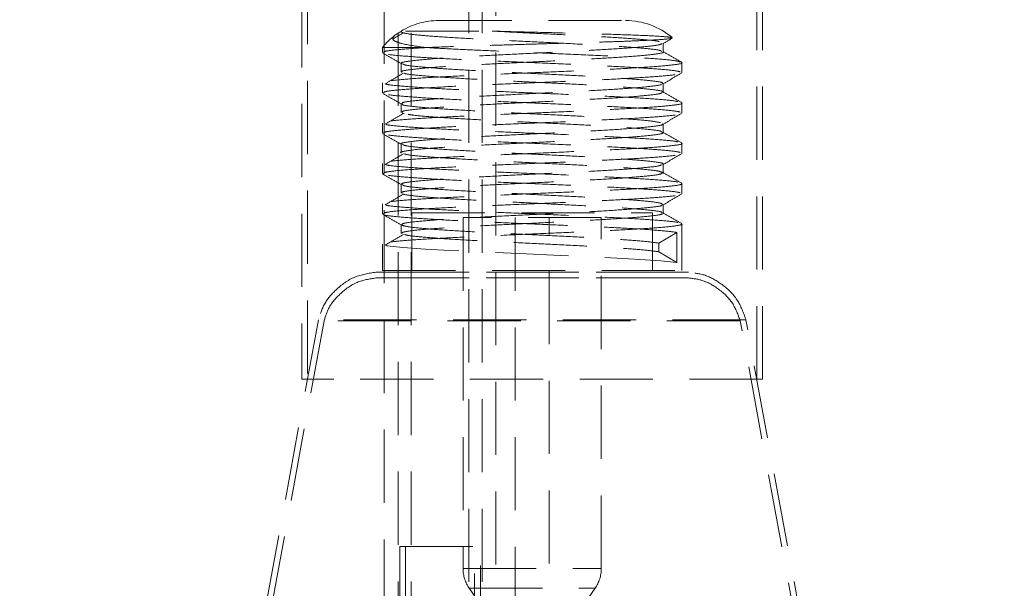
# Model space of a CAD drawing. Header units: millimetres. Extents: x 373 to 928, y 275 to 747.
# Tile 89 of 117: x 886 to 903, y 342 to 352. Entities that reach past the tile are written whole.
import ezdxf

# ---------------------------------------------------------------- set-up
doc = ezdxf.new("R2010")
doc.units = ezdxf.units.MM
doc.linetypes.add('HIDDEN', pattern=[1.905, 1.27, -0.635])

msp = doc.modelspace()

# ---------------------------------------------------------------- linework, layer by layer
at = {"color": 7, "linetype": 'HIDDEN', "lineweight": 18}
for p, q in [((892.632, 374.498), (892.632, 340.198)), ((892.862, 374.498), (892.862, 340.198)), ((893.862, 340.198), (893.862, 374.498)), ((894.092, 340.198), (894.092, 374.498)), ((894.332, 340.498), (894.332, 374.498)), ((892.392, 361.892), (892.392, 340.498)), ((891.061, 358.421), (891.061, 345.621)), ((898.861, 345.621), (898.861, 358.421)), ((890.961, 358.021), (890.961, 345.621)), ((898.961, 345.621), (898.961, 358.021)), ((893.338, 351.847), (896.584, 351.847)), ((892.694, 351.665), (892.69, 351.665)), ((897.229, 351.455), (897.235, 351.453)), ((897.236, 351.305), (897.236, 351.455)), ((892.361, 351.381), (893.139, 351.381)), ((892.361, 351.381), (892.361, 351.293)), ((897.561, 350.943), (897.561, 351.118)), ((892.361, 350.768), (892.361, 350.593)), ((897.561, 350.243), (897.561, 350.418)), ((892.706, 350.24), (892.736, 350.235)), ((892.361, 350.068), (892.361, 349.893)), ((897.561, 349.543), (897.561, 349.718)), ((892.361, 349.368), (892.361, 349.193)), ((897.561, 348.843), (897.561, 349.018)), ((892.361, 348.668), (892.361, 348.493)), ((892.869, 348.512), (897.053, 348.512)), ((892.869, 348.512), (892.869, 347.512)), ((897.053, 347.512), (897.053, 348.512)), ((896.161, 348.427), (893.761, 348.427)), ((893.761, 348.427), (893.761, 342.336)), ((894.665, 348.427), (894.665, 340.517)), ((895.257, 340.517), (895.257, 348.427)), ((896.161, 342.336), (896.161, 348.427)), ((897.476, 348.171), (897.162, 347.984)), ((897.476, 347.646), (897.476, 348.171)), ((897.561, 347.512), (897.561, 348.318)), ((892.361, 347.968), (892.361, 347.512)), ((897.162, 347.984), (897.162, 347.834)), ((897.162, 347.834), (897.476, 347.646)), ((897.675, 347.48), (892.246, 347.48)), ((892.261, 347.48), (897.661, 347.48)), ((892.361, 347.512), (897.561, 347.512)), ((897.675, 347.38), (892.246, 347.38)), ((892.26, 347.38), (897.662, 347.38)), ((891.249, 346.656), (888.461, 331.491)), ((891.348, 346.637), (888.559, 331.473)), ((898.67, 346.656), (891.252, 346.656)), ((898.572, 346.637), (891.35, 346.637)), ((901.362, 331.473), (898.574, 346.637)), ((901.461, 331.491), (898.672, 346.656)), ((891.519, 345.621), (890.961, 345.621)), ((898.961, 345.621), (891.519, 345.621)), ((892.662, 342.718), (894.062, 342.718)), ((892.662, 342.718), (892.662, 341.118)), ((892.762, 342.718), (892.762, 340.981)), ((893.962, 340.981), (893.962, 342.718)), ((894.062, 341.118), (894.062, 342.718)), ((893.761, 342.336), (896.155, 342.336)), ((893.869, 341.993), (896.052, 341.993)), ((893.869, 341.993), (894.088, 341.678)), ((895.833, 341.678), (896.053, 341.993))]:
    msp.add_line(p, q, dxfattribs=at)
at = {"color": 7, "linetype": 'HIDDEN', "lineweight": 18, "flags": 128}
msp.add_lwpolyline([(892.423, 347.947), (892.441, 347.94), (892.716, 347.909), (893.106, 347.881), (893.533, 347.858), (894.023, 347.834), (894.733, 347.802), (895.457, 347.771), (896.145, 347.74), (896.739, 347.709), (897.195, 347.678), (897.476, 347.646), (897.476, 347.646), (897.476, 347.646)], dxfattribs=at)
at = {"color": 7, "linetype": 'Continuous', "lineweight": 25}
for start, end in [(97.9818, 245.7952), (0, 82.0182)]:
    msp.add_arc((894.961, 341.861), 20, start, end, dxfattribs=at)
at = {"color": 7, "linetype": 'HIDDEN', "lineweight": 18}
for centre, radius, start, end in [((894.961, 341.861), 19.6, 93.2173, 248.5441), ((894.961, 341.861), 19.6, 0, 86.7827), ((893.338, 350.591), 1.257, 90, 121.2614), ((896.584, 350.591), 1.257, 49.9474, 90), ((893.338, 350.591), 1.257, 126.6714, 141.0196), ((894.361, 342.336), 0.6, 180, 214.8828), ((895.561, 342.336), 0.6, 325.1172, 0)]:
    msp.add_arc(centre, radius, start, end, dxfattribs=at)
for points, knots in [([(893.106, 351.381), (892.953, 351.403), (892.724, 351.435), (892.575, 351.487), (892.526, 351.528), (892.553, 351.564), (892.564, 351.58)], [0, 0, 0, 0, 0.416835, 0.623359, 0.836973, 1, 1, 1, 1]), ([(892.724, 351.635), (892.671, 351.604), (892.612, 351.569), (892.553, 351.534), (892.546, 351.53)], [0, 0, 0, 0, 0.8943933, 1, 1, 1, 1]), ([(892.588, 351.598), (892.59, 351.601), (892.603, 351.611), (892.631, 351.628), (892.67, 351.651), (892.688, 351.661), (892.694, 351.665)], [0, 0, 0, 0, 0.140958, 0.700977, 0.894273, 1, 1, 1, 1]), ([(892.694, 351.665), (892.69, 351.659), (892.677, 351.643), (892.805, 351.615), (893.113, 351.584), (893.567, 351.552), (894.13, 351.522), (894.758, 351.49), (895.402, 351.459), (896.01, 351.428), (896.539, 351.396), (896.937, 351.365), (897.176, 351.337), (897.201, 351.32), (897.21, 351.313)], [0, 0, 0, 0, 0.053153, 0.142323, 0.230787, 0.319941, 0.408446, 0.497522, 0.586122, 0.675057, 0.763806, 0.852554, 0.94149, 1, 1, 1, 1]), ([(892.764, 351.665), (892.789, 351.665), (892.846, 351.665), (893.005, 351.665), (893.226, 351.665), (893.497, 351.665), (893.838, 351.665), (894.11, 351.665), (894.264, 351.665)], [0, 0, 0, 0, 0.122163, 0.287544, 0.452924, 0.618305, 0.783686, 1, 1, 1, 1]), ([(894.264, 351.665), (894.429, 351.657), (894.799, 351.638), (895.403, 351.609), (896.009, 351.578), (896.541, 351.546), (896.929, 351.515), (897.139, 351.494), (897.164, 351.483), (897.165, 351.483)], [0, 0, 0, 0, 0.1366776, 0.3075631, 0.4790963, 0.650268, 0.8214401, 0.9929729, 1, 1, 1, 1]), ([(894.264, 351.665), (894.512, 351.659), (895.007, 351.646), (895.784, 351.626), (896.482, 351.606), (897.029, 351.585), (897.313, 351.567), (897.369, 351.556), (897.388, 351.552)], [0, 0, 0, 0, 0.177934, 0.355762, 0.537477, 0.721284, 0.906603, 1, 1, 1, 1]), ([(897.213, 351.446), (897.194, 351.438), (897.152, 351.419), (896.879, 351.39), (896.456, 351.359), (895.91, 351.328), (895.293, 351.296), (894.647, 351.265), (894.028, 351.234), (893.481, 351.203), (893.047, 351.171), (892.776, 351.14), (892.662, 351.117), (892.697, 351.104), (892.704, 351.101)], [0, 0, 0, 0, 0.07108, 0.161423, 0.252428, 0.342729, 0.43375, 0.524065, 0.615039, 0.705423, 0.796285, 0.886793, 0.977481, 1, 1, 1, 1]), ([(897.39, 351.549), (897.392, 351.546), (897.404, 351.537), (897.268, 351.522), (897.011, 351.508), (896.757, 351.496), (896.448, 351.484), (896.097, 351.473), (895.709, 351.461), (895.299, 351.449), (894.873, 351.437), (894.448, 351.424), (894.032, 351.412), (893.576, 351.398), (893.301, 351.387), (893.139, 351.381)], [0, 0, 0, 0, 0.044712, 0.182303, 0.251053, 0.321741, 0.391429, 0.463119, 0.533262, 0.605392, 0.676301, 0.749227, 0.820833, 0.894494, 1, 1, 1, 1]), ([(897.228, 351.446), (897.282, 351.477), (897.337, 351.509), (897.392, 351.541), (897.392, 351.541)], [0, 0, 0, 0, 0.9898571, 1, 1, 1, 1]), ([(897.534, 350.959), (897.517, 350.963), (897.456, 350.978), (897.223, 351.003), (896.763, 351.034), (896.16, 351.065), (895.464, 351.097), (894.728, 351.127), (894.011, 351.159), (893.369, 351.19), (892.845, 351.222), (892.511, 351.252), (892.354, 351.274), (892.369, 351.284), (892.37, 351.285)], [0, 0, 0, 0, 0.038633, 0.134738, 0.230643, 0.326547, 0.422654, 0.518397, 0.614656, 0.710297, 0.806639, 0.902237, 0.998595, 1, 1, 1, 1]), ([(892.368, 351.285), (892.422, 351.253), (892.531, 351.19), (892.64, 351.127), (892.694, 351.096)], [0, 0, 0, 0, 0.500078, 1, 1, 1, 1]), ([(892.381, 351.293), (892.383, 351.3), (892.388, 351.318), (892.63, 351.347), (892.928, 351.368), (893.119, 351.38), (893.139, 351.381)], [0, 0, 0, 0, 0.251955, 0.606094, 0.957948, 1, 1, 1, 1]), ([(897.229, 351.305), (897.231, 351.305), (897.26, 351.293), (897.148, 351.271), (896.886, 351.24), (896.455, 351.209), (895.911, 351.178), (895.293, 351.146), (894.647, 351.115), (894.028, 351.084), (893.481, 351.053), (893.047, 351.021), (892.776, 350.99), (892.662, 350.967), (892.697, 350.954), (892.704, 350.951)], [0, 0, 0, 0, 0.007456, 0.095957, 0.183892, 0.27247, 0.360364, 0.448959, 0.536866, 0.625414, 0.713389, 0.801828, 0.889924, 0.978194, 1, 1, 1, 1]), ([(893.106, 351.381), (893.243, 351.373), (893.518, 351.357), (894.07, 351.332), (894.728, 351.302), (895.465, 351.272), (896.16, 351.24), (896.764, 351.209), (897.22, 351.178), (897.495, 351.149), (897.523, 351.132), (897.534, 351.125)], [0, 0, 0, 0, 0.09265, 0.184964, 0.307096, 0.428577, 0.550518, 0.672202, 0.793886, 0.915826, 1, 1, 1, 1]), ([(897.556, 351.125), (897.502, 351.156), (897.393, 351.219), (897.284, 351.282), (897.23, 351.313)], [0, 0, 0, 0, 0.500076, 1, 1, 1, 1]), ([(897.553, 351.118), (897.556, 351.117), (897.589, 351.106), (897.461, 351.084), (897.161, 351.053), (896.668, 351.021), (896.046, 350.99), (895.34, 350.959), (894.603, 350.928), (893.895, 350.896), (893.27, 350.865), (892.773, 350.834), (892.467, 350.803), (892.335, 350.781), (892.368, 350.769), (892.371, 350.768)], [0, 0, 0, 0, 0.0074574, 0.097018, 0.1860059, 0.2756449, 0.3645919, 0.4542467, 0.5432073, 0.632815, 0.7218436, 0.8113419, 0.9004926, 0.9898195, 1, 1, 1, 1]), ([(892.687, 351.101), (892.687, 351.076), (892.687, 351.026), (892.687, 350.976), (892.687, 350.951)], [0, 0, 0, 0, 0.499919, 1, 1, 1, 1]), ([(892.716, 351.096), (892.723, 351.09), (892.745, 351.073), (892.976, 351.047), (893.369, 351.015), (893.895, 350.984), (894.501, 350.952), (895.145, 350.922), (895.774, 350.89), (896.339, 350.859), (896.799, 350.827), (897.103, 350.797), (897.245, 350.772), (897.222, 350.759), (897.217, 350.755)], [0, 0, 0, 0, 0.053352, 0.145001, 0.237006, 0.328529, 0.420648, 0.5121, 0.604267, 0.695706, 0.787857, 0.879338, 0.971408, 1, 1, 1, 1]), ([(892.381, 350.593), (892.383, 350.6), (892.388, 350.618), (892.63, 350.647), (893.053, 350.677), (893.632, 350.709), (894.314, 350.74), (895.046, 350.771), (895.771, 350.803), (896.433, 350.834), (896.982, 350.865), (897.363, 350.896), (897.556, 350.922), (897.541, 350.938), (897.535, 350.943)], [0, 0, 0, 0, 0.0637435, 0.1533391, 0.2423566, 0.3318424, 0.4209823, 0.5102963, 0.5996122, 0.6887507, 0.7782379, 0.8672545, 0.9568508, 1, 1, 1, 1]), ([(892.724, 350.935), (892.671, 350.904), (892.565, 350.841), (892.459, 350.778), (892.406, 350.747)], [0, 0, 0, 0, 0.4999483, 1, 1, 1, 1]), ([(892.74, 350.935), (892.744, 350.932), (892.766, 350.92), (892.98, 350.897), (893.368, 350.865), (893.895, 350.834), (894.501, 350.802), (895.145, 350.772), (895.774, 350.74), (896.339, 350.709), (896.8, 350.677), (897.099, 350.647), (897.239, 350.625), (897.226, 350.614), (897.225, 350.613)], [0, 0, 0, 0, 0.02235, 0.119412, 0.216852, 0.313781, 0.411341, 0.508195, 0.605806, 0.702646, 0.80024, 0.897123, 0.994632, 1, 1, 1, 1]), ([(897.228, 350.746), (897.282, 350.777), (897.391, 350.84), (897.499, 350.903), (897.553, 350.935)], [0, 0, 0, 0, 0.499922, 1, 1, 1, 1]), ([(892.423, 350.747), (892.428, 350.745), (892.453, 350.732), (892.685, 350.71), (893.066, 350.683), (893.522, 350.657), (894.068, 350.632), (894.729, 350.602), (895.465, 350.572), (896.16, 350.54), (896.764, 350.509), (897.22, 350.478), (897.495, 350.449), (897.523, 350.432), (897.534, 350.425)], [0, 0, 0, 0, 0.021172, 0.117985, 0.203672, 0.277452, 0.350965, 0.448223, 0.544962, 0.642067, 0.738967, 0.835868, 0.932973, 1, 1, 1, 1]), ([(897.207, 350.746), (897.205, 350.742), (897.2, 350.728), (897.006, 350.703), (896.644, 350.671), (896.14, 350.64), (895.546, 350.609), (894.905, 350.578), (894.27, 350.546), (893.688, 350.515), (893.205, 350.484), (892.865, 350.453), (892.686, 350.425), (892.701, 350.408), (892.707, 350.401)], [0, 0, 0, 0, 0.034356, 0.125154, 0.21576, 0.306366, 0.397163, 0.487618, 0.578558, 0.668916, 0.759936, 0.850253, 0.941288, 1, 1, 1, 1]), ([(897.236, 350.605), (897.236, 350.63), (897.236, 350.68), (897.236, 350.73), (897.236, 350.755)], [0, 0, 0, 0, 0.50008, 1, 1, 1, 1]), ([(897.534, 350.259), (897.517, 350.263), (897.456, 350.278), (897.223, 350.303), (896.763, 350.334), (896.16, 350.365), (895.464, 350.397), (894.728, 350.427), (894.011, 350.459), (893.369, 350.49), (892.845, 350.522), (892.511, 350.552), (892.354, 350.574), (892.369, 350.584), (892.37, 350.585)], [0, 0, 0, 0, 0.0386329, 0.1347389, 0.2306449, 0.3265488, 0.4226568, 0.5184008, 0.6146596, 0.7103016, 0.8066442, 0.9022427, 0.9986018, 1, 1, 1, 1]), ([(892.368, 350.585), (892.422, 350.553), (892.531, 350.49), (892.64, 350.427), (892.694, 350.396)], [0, 0, 0, 0, 0.500077, 1, 1, 1, 1]), ([(897.217, 350.605), (897.216, 350.598), (897.215, 350.581), (897.009, 350.553), (896.643, 350.521), (896.14, 350.49), (895.546, 350.459), (894.905, 350.428), (894.27, 350.396), (893.688, 350.365), (893.205, 350.334), (892.865, 350.303), (892.686, 350.275), (892.701, 350.258), (892.707, 350.251)], [0, 0, 0, 0, 0.060634, 0.148971, 0.237122, 0.325273, 0.413609, 0.501613, 0.590089, 0.677998, 0.766551, 0.85442, 0.942989, 1, 1, 1, 1]), ([(897.556, 350.425), (897.502, 350.456), (897.393, 350.519), (897.284, 350.582), (897.23, 350.613)], [0, 0, 0, 0, 0.500141, 1, 1, 1, 1]), ([(897.553, 350.418), (897.556, 350.417), (897.589, 350.406), (897.461, 350.384), (897.161, 350.353), (896.668, 350.321), (896.046, 350.29), (895.34, 350.259), (894.603, 350.228), (893.895, 350.196), (893.27, 350.165), (892.773, 350.134), (892.467, 350.103), (892.335, 350.081), (892.368, 350.069), (892.371, 350.068)], [0, 0, 0, 0, 0.007457, 0.097018, 0.186006, 0.275645, 0.364592, 0.454247, 0.543207, 0.632815, 0.721844, 0.811342, 0.900493, 0.989819, 1, 1, 1, 1]), ([(892.687, 350.401), (892.687, 350.376), (892.687, 350.326), (892.687, 350.276), (892.687, 350.251)], [0, 0, 0, 0, 0.499838, 1, 1, 1, 1]), ([(892.707, 350.396), (892.706, 350.394), (892.7, 350.382), (892.863, 350.359), (893.191, 350.328), (893.673, 350.296), (894.252, 350.265), (894.887, 350.234), (895.527, 350.203), (896.124, 350.172), (896.627, 350.14), (897.012, 350.109), (897.131, 350.088), (897.191, 350.077)], [0, 0, 0, 0, 0.017417, 0.11599, 0.213925, 0.312377, 0.410446, 0.508709, 0.606972, 0.705041, 0.803493, 0.901428, 1, 1, 1, 1]), ([(892.381, 349.893), (892.383, 349.9), (892.388, 349.918), (892.63, 349.947), (893.053, 349.977), (893.632, 350.009), (894.314, 350.04), (895.046, 350.071), (895.771, 350.103), (896.433, 350.134), (896.982, 350.165), (897.363, 350.196), (897.556, 350.222), (897.541, 350.238), (897.535, 350.243)], [0, 0, 0, 0, 0.0637435, 0.1533391, 0.2423566, 0.3318424, 0.4209823, 0.5102963, 0.5996122, 0.6887507, 0.7782379, 0.8672545, 0.9568508, 1, 1, 1, 1]), ([(892.724, 350.235), (892.671, 350.204), (892.565, 350.141), (892.459, 350.078), (892.406, 350.047)], [0, 0, 0, 0, 0.499911, 1, 1, 1, 1]), ([(892.805, 350.222), (892.827, 350.218), (892.899, 350.203), (893.2, 350.178), (893.67, 350.146), (894.252, 350.115), (894.886, 350.084), (895.527, 350.053), (896.123, 350.022), (896.631, 349.99), (896.998, 349.959), (897.199, 349.933), (897.206, 349.918), (897.208, 349.913)], [0, 0, 0, 0, 0.044283, 0.145047, 0.246344, 0.347247, 0.44835, 0.549452, 0.650355, 0.751652, 0.852417, 0.953837, 1, 1, 1, 1]), ([(897.228, 350.046), (897.282, 350.077), (897.391, 350.14), (897.499, 350.203), (897.553, 350.235)], [0, 0, 0, 0, 0.499923, 1, 1, 1, 1]), ([(892.423, 350.047), (892.428, 350.045), (892.453, 350.032), (892.685, 350.01), (893.066, 349.983), (893.522, 349.957), (894.068, 349.932), (894.729, 349.902), (895.465, 349.872), (896.16, 349.84), (896.764, 349.809), (897.22, 349.778), (897.495, 349.749), (897.523, 349.732), (897.534, 349.725)], [0, 0, 0, 0, 0.0211749, 0.1179878, 0.2036751, 0.2774554, 0.350968, 0.4482259, 0.5449649, 0.6420701, 0.7389709, 0.8358719, 0.9329769, 1, 1, 1, 1]), ([(897.218, 350.055), (897.223, 350.052), (897.247, 350.039), (897.11, 350.015), (896.81, 349.984), (896.354, 349.952), (895.792, 349.922), (895.164, 349.89), (894.52, 349.859), (893.911, 349.828), (893.385, 349.796), (892.977, 349.765), (892.744, 349.734), (892.652, 349.713), (892.69, 349.702), (892.691, 349.701)], [0, 0, 0, 0, 0.025024, 0.113607, 0.201489, 0.290057, 0.37798, 0.46647, 0.554487, 0.642838, 0.731002, 0.819168, 0.907518, 0.995535, 1, 1, 1, 1]), ([(897.236, 349.905), (897.236, 349.93), (897.236, 349.98), (897.236, 350.03), (897.236, 350.055)], [0, 0, 0, 0, 0.50016, 1, 1, 1, 1]), ([(897.534, 349.559), (897.517, 349.563), (897.456, 349.578), (897.223, 349.603), (896.763, 349.634), (896.16, 349.665), (895.464, 349.697), (894.728, 349.727), (894.011, 349.759), (893.369, 349.79), (892.845, 349.822), (892.511, 349.852), (892.354, 349.874), (892.369, 349.884), (892.37, 349.885)], [0, 0, 0, 0, 0.038632, 0.134736, 0.230639, 0.326541, 0.422647, 0.518388, 0.614645, 0.710285, 0.806625, 0.902221, 0.998578, 1, 1, 1, 1]), ([(892.368, 349.885), (892.422, 349.853), (892.531, 349.79), (892.64, 349.727), (892.694, 349.696)], [0, 0, 0, 0, 0.500076, 1, 1, 1, 1]), ([(897.218, 349.905), (897.223, 349.902), (897.247, 349.889), (897.11, 349.865), (896.81, 349.834), (896.354, 349.802), (895.792, 349.772), (895.164, 349.74), (894.52, 349.709), (893.911, 349.678), (893.385, 349.646), (892.977, 349.615), (892.744, 349.584), (892.652, 349.563), (892.69, 349.552), (892.691, 349.551)], [0, 0, 0, 0, 0.025139, 0.113725, 0.20161, 0.29018, 0.378105, 0.466598, 0.554617, 0.642971, 0.731138, 0.819305, 0.907658, 0.995678, 1, 1, 1, 1]), ([(897.556, 349.725), (897.502, 349.756), (897.393, 349.819), (897.284, 349.882), (897.23, 349.913)], [0, 0, 0, 0, 0.500206, 1, 1, 1, 1]), ([(897.553, 349.718), (897.556, 349.717), (897.589, 349.706), (897.461, 349.684), (897.161, 349.653), (896.668, 349.621), (896.046, 349.59), (895.34, 349.559), (894.603, 349.528), (893.895, 349.496), (893.27, 349.465), (892.773, 349.434), (892.467, 349.403), (892.335, 349.381), (892.368, 349.369), (892.371, 349.368)], [0, 0, 0, 0, 0.007457, 0.097018, 0.186006, 0.275645, 0.364592, 0.454247, 0.543207, 0.632815, 0.721844, 0.811342, 0.900493, 0.989819, 1, 1, 1, 1]), ([(892.687, 349.701), (892.687, 349.676), (892.687, 349.626), (892.687, 349.576), (892.687, 349.551)], [0, 0, 0, 0, 0.499756, 1, 1, 1, 1]), ([(892.709, 349.696), (892.728, 349.688), (892.77, 349.669), (893.042, 349.64), (893.465, 349.609), (894.011, 349.578), (894.629, 349.546), (895.274, 349.515), (895.894, 349.484), (896.44, 349.453), (896.875, 349.421), (897.143, 349.39), (897.258, 349.368), (897.23, 349.357), (897.227, 349.355)], [0, 0, 0, 0, 0.071992, 0.163452, 0.255582, 0.347, 0.439145, 0.530577, 0.622675, 0.714176, 0.806162, 0.897788, 0.989597, 1, 1, 1, 1]), ([(892.381, 349.193), (892.383, 349.2), (892.388, 349.218), (892.63, 349.247), (893.053, 349.277), (893.632, 349.309), (894.314, 349.34), (895.046, 349.371), (895.771, 349.403), (896.433, 349.434), (896.982, 349.465), (897.363, 349.496), (897.556, 349.522), (897.541, 349.538), (897.535, 349.543)], [0, 0, 0, 0, 0.063743, 0.153339, 0.242357, 0.331842, 0.420982, 0.510296, 0.599612, 0.688751, 0.778238, 0.867254, 0.956851, 1, 1, 1, 1]), ([(892.724, 349.535), (892.671, 349.504), (892.565, 349.441), (892.459, 349.378), (892.406, 349.347)], [0, 0, 0, 0, 0.499873, 1, 1, 1, 1]), ([(892.745, 349.535), (892.757, 349.53), (892.796, 349.515), (893.045, 349.49), (893.464, 349.459), (894.011, 349.428), (894.629, 349.396), (895.274, 349.365), (895.893, 349.334), (896.442, 349.303), (896.869, 349.271), (897.152, 349.242), (897.198, 349.222), (897.22, 349.213)], [0, 0, 0, 0, 0.041992, 0.138817, 0.23635, 0.333129, 0.43068, 0.527474, 0.624973, 0.721841, 0.819221, 0.916222, 1, 1, 1, 1]), ([(897.228, 349.346), (897.282, 349.377), (897.391, 349.44), (897.499, 349.503), (897.553, 349.535)], [0, 0, 0, 0, 0.499924, 1, 1, 1, 1]), ([(897.236, 349.205), (897.236, 349.23), (897.236, 349.28), (897.236, 349.33), (897.236, 349.355)], [0, 0, 0, 0, 0.500241, 1, 1, 1, 1]), ([(897.534, 348.859), (897.517, 348.863), (897.456, 348.878), (897.223, 348.903), (896.763, 348.934), (896.16, 348.965), (895.464, 348.997), (894.728, 349.027), (894.011, 349.059), (893.369, 349.09), (892.845, 349.122), (892.511, 349.152), (892.354, 349.174), (892.369, 349.184), (892.37, 349.185)], [0, 0, 0, 0, 0.038633, 0.134739, 0.230646, 0.32655, 0.422658, 0.518402, 0.614661, 0.710304, 0.806647, 0.902245, 0.998605, 1, 1, 1, 1]), ([(892.368, 349.185), (892.422, 349.153), (892.531, 349.09), (892.64, 349.027), (892.694, 348.996)], [0, 0, 0, 0, 0.5000754, 1, 1, 1, 1]), ([(892.423, 349.347), (892.428, 349.345), (892.453, 349.332), (892.685, 349.31), (893.066, 349.283), (893.522, 349.257), (894.068, 349.232), (894.729, 349.202), (895.465, 349.172), (896.16, 349.14), (896.764, 349.109), (897.22, 349.078), (897.495, 349.049), (897.523, 349.032), (897.534, 349.025)], [0, 0, 0, 0, 0.021178, 0.117991, 0.203678, 0.277458, 0.350971, 0.448229, 0.544968, 0.642073, 0.738974, 0.835875, 0.93298, 1, 1, 1, 1]), ([(897.206, 349.346), (897.198, 349.34), (897.177, 349.323), (896.946, 349.297), (896.553, 349.265), (896.027, 349.234), (895.42, 349.202), (894.776, 349.172), (894.148, 349.14), (893.582, 349.109), (893.123, 349.077), (892.817, 349.047), (892.673, 349.021), (892.701, 349.006), (892.709, 349.001)], [0, 0, 0, 0, 0.052762, 0.143273, 0.234136, 0.324522, 0.415497, 0.505814, 0.596837, 0.68714, 0.778147, 0.868491, 0.959419, 1, 1, 1, 1]), ([(897.227, 349.205), (897.217, 349.196), (897.196, 349.176), (896.948, 349.147), (896.553, 349.115), (896.027, 349.084), (895.42, 349.052), (894.776, 349.022), (894.148, 348.99), (893.582, 348.959), (893.123, 348.927), (892.817, 348.897), (892.673, 348.871), (892.701, 348.856), (892.709, 348.851)], [0, 0, 0, 0, 0.078386, 0.16646, 0.254876, 0.342829, 0.431353, 0.519239, 0.60781, 0.695682, 0.784238, 0.87215, 0.960629, 1, 1, 1, 1]), ([(897.556, 349.025), (897.502, 349.056), (897.393, 349.119), (897.284, 349.182), (897.23, 349.213)], [0, 0, 0, 0, 0.50027, 1, 1, 1, 1]), ([(897.553, 349.018), (897.556, 349.017), (897.589, 349.006), (897.461, 348.984), (897.161, 348.953), (896.668, 348.921), (896.046, 348.89), (895.34, 348.859), (894.603, 348.828), (893.895, 348.796), (893.27, 348.765), (892.773, 348.734), (892.467, 348.703), (892.335, 348.681), (892.368, 348.669), (892.371, 348.668)], [0, 0, 0, 0, 0.007457, 0.097018, 0.186006, 0.275645, 0.364592, 0.454247, 0.543207, 0.632815, 0.721844, 0.811342, 0.900493, 0.989819, 1, 1, 1, 1]), ([(892.381, 348.493), (892.383, 348.5), (892.388, 348.518), (892.63, 348.547), (893.053, 348.577), (893.632, 348.609), (894.314, 348.64), (895.046, 348.671), (895.771, 348.703), (896.433, 348.734), (896.982, 348.765), (897.363, 348.796), (897.556, 348.822), (897.541, 348.838), (897.535, 348.843)], [0, 0, 0, 0, 0.063743, 0.153339, 0.242357, 0.331842, 0.420982, 0.510296, 0.599612, 0.688751, 0.778238, 0.867254, 0.956851, 1, 1, 1, 1]), ([(892.687, 349.001), (892.687, 348.976), (892.687, 348.926), (892.687, 348.876), (892.687, 348.851)], [0, 0, 0, 0, 0.4996753, 1, 1, 1, 1]), ([(892.715, 348.996), (892.716, 348.992), (892.722, 348.978), (892.915, 348.953), (893.277, 348.921), (893.782, 348.89), (894.375, 348.859), (895.016, 348.828), (895.651, 348.796), (896.233, 348.765), (896.717, 348.734), (897.056, 348.703), (897.23, 348.676), (897.218, 348.661), (897.214, 348.655)], [0, 0, 0, 0, 0.034806, 0.126732, 0.218463, 0.310195, 0.402119, 0.493698, 0.585767, 0.677248, 0.769398, 0.860836, 0.953003, 1, 1, 1, 1]), ([(892.724, 348.835), (892.671, 348.804), (892.565, 348.741), (892.459, 348.678), (892.406, 348.647)], [0, 0, 0, 0, 0.499835, 1, 1, 1, 1]), ([(892.726, 348.835), (892.727, 348.835), (892.737, 348.824), (892.921, 348.803), (893.276, 348.771), (893.782, 348.74), (894.375, 348.709), (895.016, 348.678), (895.651, 348.646), (896.233, 348.615), (896.718, 348.584), (897.052, 348.553), (897.22, 348.529), (897.214, 348.516), (897.213, 348.513)], [0, 0, 0, 0, 0.002577, 0.099946, 0.197108, 0.294272, 0.391639, 0.48864, 0.58616, 0.683057, 0.780663, 0.877516, 0.975139, 1, 1, 1, 1]), ([(897.228, 348.646), (897.282, 348.677), (897.39, 348.74), (897.499, 348.803), (897.553, 348.835)], [0, 0, 0, 0, 0.499925, 1, 1, 1, 1]), ([(892.423, 348.647), (892.428, 348.645), (892.453, 348.632), (892.685, 348.61), (893.066, 348.583), (893.522, 348.557), (894.068, 348.532), (894.729, 348.502), (895.465, 348.472), (896.16, 348.44), (896.764, 348.409), (897.22, 348.378), (897.495, 348.349), (897.523, 348.332), (897.534, 348.325)], [0, 0, 0, 0, 0.021181, 0.117994, 0.203681, 0.277462, 0.350974, 0.448232, 0.544971, 0.642077, 0.738978, 0.835879, 0.932984, 1, 1, 1, 1]), ([(897.215, 348.646), (897.216, 348.644), (897.221, 348.632), (897.059, 348.609), (896.731, 348.578), (896.249, 348.546), (895.67, 348.515), (895.035, 348.484), (894.395, 348.453), (893.798, 348.422), (893.292, 348.39), (892.92, 348.359), (892.702, 348.329), (892.699, 348.31), (892.698, 348.301)], [0, 0, 0, 0, 0.01604, 0.107033, 0.197437, 0.288319, 0.378847, 0.469555, 0.560261, 0.65079, 0.741671, 0.832075, 0.923068, 1, 1, 1, 1]), ([(897.214, 348.505), (897.218, 348.5), (897.232, 348.485), (897.063, 348.459), (896.73, 348.428), (896.249, 348.396), (895.67, 348.365), (895.035, 348.334), (894.395, 348.303), (893.798, 348.272), (893.292, 348.24), (892.92, 348.209), (892.702, 348.179), (892.7, 348.16), (892.698, 348.151)], [0, 0, 0, 0, 0.042839, 0.131368, 0.219323, 0.307744, 0.395819, 0.484071, 0.57232, 0.660397, 0.748817, 0.836773, 0.925301, 1, 1, 1, 1]), ([(897.556, 348.325), (897.502, 348.356), (897.393, 348.419), (897.284, 348.482), (897.23, 348.513)], [0, 0, 0, 0, 0.500335, 1, 1, 1, 1]), ([(897.236, 348.505), (897.236, 348.53), (897.236, 348.58), (897.236, 348.63), (897.236, 348.655)], [0, 0, 0, 0, 0.500321, 1, 1, 1, 1]), ([(897.476, 348.171), (897.395, 348.182), (897.233, 348.203), (896.76, 348.234), (896.161, 348.265), (895.464, 348.297), (894.728, 348.327), (894.011, 348.359), (893.369, 348.39), (892.845, 348.422), (892.511, 348.452), (892.354, 348.474), (892.369, 348.484), (892.37, 348.485)], [0, 0, 0, 0, 0.099979, 0.19975, 0.299519, 0.3995, 0.499102, 0.59924, 0.698737, 0.798962, 0.898413, 0.998655, 1, 1, 1, 1]), ([(892.368, 348.485), (892.423, 348.453), (892.531, 348.39), (892.64, 348.327), (892.694, 348.296)], [0, 0, 0, 0, 0.500075, 1, 1, 1, 1]), ([(897.553, 348.318), (897.556, 348.317), (897.589, 348.306), (897.461, 348.284), (897.161, 348.253), (896.668, 348.221), (896.046, 348.19), (895.34, 348.159), (894.603, 348.128), (893.895, 348.096), (893.27, 348.065), (892.773, 348.034), (892.467, 348.003), (892.335, 347.981), (892.368, 347.969), (892.371, 347.968)], [0, 0, 0, 0, 0.007457, 0.097018, 0.186006, 0.275645, 0.364592, 0.454247, 0.543207, 0.632815, 0.721844, 0.811342, 0.900493, 0.989819, 1, 1, 1, 1]), ([(892.687, 348.301), (892.687, 348.276), (892.687, 348.226), (892.687, 348.176), (892.687, 348.151)], [0, 0, 0, 0, 0.499594, 1, 1, 1, 1]), ([(892.695, 348.296), (892.729, 348.286), (892.797, 348.265), (893.116, 348.234), (893.566, 348.202), (894.13, 348.172), (894.757, 348.14), (895.401, 348.109), (896.011, 348.078), (896.535, 348.046), (896.949, 348.015), (897.091, 347.994), (897.162, 347.984)], [0, 0, 0, 0, 0.098761, 0.198525, 0.299066, 0.398875, 0.499328, 0.599243, 0.699539, 0.799622, 0.899706, 1, 1, 1, 1]), ([(892.724, 348.135), (892.671, 348.104), (892.565, 348.041), (892.459, 347.978), (892.406, 347.947)], [0, 0, 0, 0, 0.499797, 1, 1, 1, 1]), ([(892.744, 348.135), (892.767, 348.128), (892.827, 348.111), (893.118, 348.084), (893.565, 348.052), (894.13, 348.022), (894.757, 347.99), (895.401, 347.959), (896.011, 347.928), (896.535, 347.896), (896.949, 347.865), (897.091, 347.844), (897.162, 347.834)], [0, 0, 0, 0, 0.065792, 0.169205, 0.273424, 0.376884, 0.481012, 0.584583, 0.688548, 0.792291, 0.896037, 1, 1, 1, 1]), ([(892.246, 347.48), (892.121, 347.461), (891.862, 347.421), (891.563, 347.199), (891.34, 346.943), (891.279, 346.749), (891.249, 346.656)], [0, 0, 0, 0, 0.2724867, 0.562677, 0.7880862, 1, 1, 1, 1]), ([(892.246, 347.48), (892.249, 347.48), (892.254, 347.48), (892.259, 347.48), (892.261, 347.48)], [0, 0, 0, 0, 0.56035, 1, 1, 1, 1]), ([(897.661, 347.48), (897.663, 347.48), (897.668, 347.48), (897.673, 347.48), (897.675, 347.48)], [0, 0, 0, 0, 0.559648, 1, 1, 1, 1]), ([(898.672, 346.656), (898.63, 346.775), (898.543, 347.021), (898.269, 347.273), (897.975, 347.444), (897.773, 347.468), (897.675, 347.48)], [0, 0, 0, 0, 0.2715195, 0.5614118, 0.7873141, 1, 1, 1, 1]), ([(892.246, 347.38), (892.135, 347.363), (891.902, 347.326), (891.632, 347.124), (891.429, 346.893), (891.374, 346.72), (891.348, 346.637)], [0, 0, 0, 0, 0.268416, 0.564329, 0.793068, 1, 1, 1, 1]), ([(892.246, 347.38), (892.249, 347.38), (892.253, 347.38), (892.258, 347.38), (892.26, 347.38)], [0, 0, 0, 0, 0.559538, 1, 1, 1, 1]), ([(897.662, 347.38), (897.664, 347.38), (897.669, 347.38), (897.673, 347.38), (897.675, 347.38)], [0, 0, 0, 0, 0.560454, 1, 1, 1, 1]), ([(898.574, 346.637), (898.536, 346.743), (898.457, 346.965), (898.208, 347.192), (897.943, 347.347), (897.761, 347.37), (897.675, 347.38)], [0, 0, 0, 0, 0.267035, 0.562542, 0.79195, 1, 1, 1, 1])]:
    msp.add_open_spline(points, degree=3, knots=knots, dxfattribs=at)

doc.saveas('drawing.dxf')
